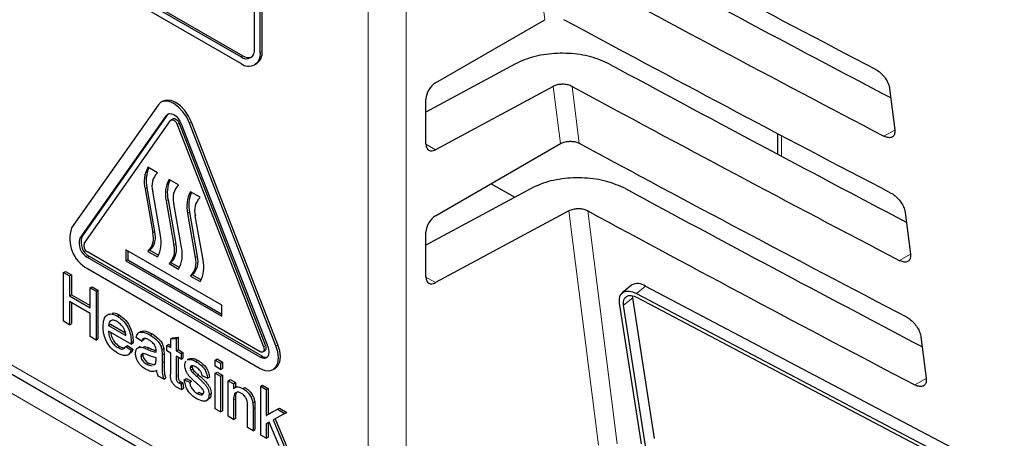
# Paper-space layout 'Blatt4' of a CAD drawing. Header units: millimetres. Extents: x 5 to 418, y 2 to 292.
# Tile 32 of 78: x 91.87 to 106.37, y 167.25 to 173.42. Entities that reach past the tile are written whole.
import ezdxf

# ---------------------------------------------------------------- set-up
doc = ezdxf.new("R2010")
doc.units = ezdxf.units.MM

psp = doc.layouts.new('Blatt4')

# ---------------------------------------------------------------- linework, layer by layer
at = {"color": 7, "linetype": 'Continuous', "lineweight": 18}
for p, q in [((96.998, 165.626), (96.998, 192.953)), ((97.559, 192.95), (97.559, 165.623)), ((99.603, 173.417), (99.496, 174.27)), ((95.41, 172.934), (95.438, 172.951)), ((95.127, 172.869), (95.155, 172.885)), ((99.834, 171.591), (99.728, 172.435)), ((100.005, 172.434), (100.111, 171.595)), ((94.026, 172.008), (94.055, 172.024)), ((94.186, 171.875), (94.214, 171.891)), ((94.369, 171.892), (94.398, 171.908)), ((104.76, 171.791), (104.6, 171.702)), ((103.092, 171.709), (103.092, 171.405)), ((97.852, 171.584), (97.993, 171.502)), ((93.741, 170.942), (93.712, 170.926)), ((94.052, 170.762), (94.023, 170.746)), ((94.368, 170.58), (94.34, 170.563)), ((100.395, 167.148), (99.959, 170.6)), ((100.237, 170.599), (100.67, 167.17)), ((92.754, 170.197), (92.782, 170.213)), ((93.854, 170.292), (93.826, 170.275)), ((94.165, 170.112), (94.137, 170.096)), ((92.864, 169.913), (92.892, 169.929)), ((94.482, 169.929), (94.453, 169.913)), ((104.992, 169.961), (104.828, 169.869)), ((97.852, 169.624), (97.993, 169.543)), ((101.087, 169.492), (100.954, 169.382)), ((100.898, 169.32), (100.764, 169.21)), ((95.458, 168.595), (95.487, 168.611)), ((95.642, 168.611), (95.67, 168.627)), ((91.332, 168.57), (96.716, 165.462)), ((93.744, 168.563), (93.772, 168.58)), ((93.963, 168.475), (93.992, 168.492)), ((95.41, 168.443), (95.438, 168.46)), ((93.963, 168.363), (93.992, 168.379)), ((94.171, 168.159), (94.199, 168.176)), ((91.44, 168.088), (96.993, 164.883)), ((105.223, 168.13), (105.055, 168.036)), ((95.016, 167.809), (95.045, 167.825)), ((95.304, 167.683), (95.332, 167.699))]:
    psp.add_line(p, q, dxfattribs=at)
at = {"color": 7, "linetype": 'Continuous', "lineweight": 25}
for p, q in [((80.985, 180.935), (95.127, 172.771)), ((84.605, 178.943), (95.127, 172.869)), ((84.633, 178.959), (95.155, 172.885)), ((95.41, 172.934), (95.41, 177.507)), ((95.438, 172.951), (95.438, 177.523)), ((95.325, 172.983), (95.325, 175.988)), ((97.993, 172.488), (99.603, 173.417)), ((95.327, 172.751), (95.355, 172.767)), ((99.172, 172.767), (97.852, 172.057)), ((99.728, 172.435), (97.993, 171.502)), ((104.683, 172.405), (104.76, 171.795)), ((97.852, 171.587), (97.852, 172.246)), ((93.904, 172.16), (92.631, 170.349)), ((93.975, 172.216), (93.947, 172.2)), ((92.754, 170.197), (94.026, 172.008)), ((92.782, 170.213), (94.055, 172.024)), ((94.055, 172.024), (94.062, 172.033)), ((94.125, 171.956), (94.097, 171.94)), ((92.815, 170.121), (94.088, 171.932)), ((94.186, 171.875), (95.458, 168.595)), ((94.214, 171.891), (95.487, 168.611)), ((94.247, 171.881), (95.52, 168.6)), ((95.642, 168.611), (94.369, 171.892)), ((95.67, 168.627), (94.398, 171.908)), ((103.033, 171.739), (103.033, 171.437)), ((97.993, 170.528), (99.834, 171.591)), ((93.896, 171.162), (93.755, 171.244)), ((94.207, 170.983), (94.066, 171.064)), ((93.712, 170.926), (93.826, 170.275)), ((93.741, 170.942), (93.854, 170.292)), ((99.404, 170.932), (97.852, 170.097)), ((98.813, 171.001), (99.16, 170.801)), ((93.939, 170.239), (93.826, 170.89)), ((94.524, 170.8), (94.383, 170.882)), ((94.023, 170.746), (94.137, 170.096)), ((94.052, 170.762), (94.165, 170.112)), ((94.25, 170.06), (94.137, 170.71)), ((94.34, 170.563), (94.453, 169.913)), ((94.368, 170.58), (94.482, 169.929)), ((94.567, 169.877), (94.453, 170.527)), ((99.959, 170.6), (97.993, 169.543)), ((104.914, 170.574), (104.992, 169.964)), ((97.852, 169.627), (97.852, 170.286)), ((95.41, 168.525), (92.864, 169.995)), ((95.41, 168.443), (92.864, 169.913)), ((95.438, 168.46), (92.892, 169.929)), ((94.844, 169.211), (93.43, 170.027)), ((93.43, 170.027), (93.43, 169.864)), ((93.458, 170.011), (93.458, 169.88)), ((93.783, 170.019), (93.755, 170.003)), ((93.755, 170.003), (93.896, 169.921)), ((93.783, 170.019), (93.911, 169.946)), ((93.458, 169.88), (93.43, 169.864)), ((93.43, 169.864), (94.844, 169.048)), ((93.458, 169.88), (94.844, 169.08)), ((94.094, 169.839), (94.066, 169.823)), ((94.066, 169.823), (94.207, 169.742)), ((94.094, 169.839), (94.222, 169.766)), ((92.511, 169.692), (92.54, 169.708)), ((92.511, 168.973), (92.511, 169.692)), ((92.511, 169.692), (92.599, 169.641)), ((92.54, 169.708), (92.627, 169.657)), ((92.599, 169.641), (92.627, 169.657)), ((92.599, 169.641), (92.599, 169.346)), ((92.627, 169.657), (92.627, 169.363)), ((92.864, 169.75), (95.41, 168.28)), ((94.411, 169.657), (94.383, 169.64)), ((94.383, 169.64), (94.524, 169.559)), ((94.411, 169.657), (94.538, 169.583)), ((92.902, 169.466), (92.931, 169.482)), ((92.902, 169.466), (92.99, 169.415)), ((92.902, 169.171), (92.902, 169.466)), ((92.931, 169.482), (93.018, 169.432)), ((100.879, 169.505), (100.745, 169.395)), ((101.087, 169.492), (106.374, 166.708)), ((92.599, 169.346), (92.627, 169.363)), ((92.599, 169.346), (92.902, 169.171)), ((92.627, 169.363), (92.902, 169.204)), ((92.99, 169.415), (93.018, 169.432)), ((92.99, 169.415), (92.99, 168.697)), ((93.018, 169.432), (93.018, 168.713)), ((100.898, 169.32), (100.895, 169.348)), ((100.954, 169.382), (106.24, 166.598)), ((100.963, 169.323), (106.25, 166.539)), ((92.902, 169.088), (92.599, 169.263)), ((92.599, 169.263), (92.599, 168.923)), ((92.627, 169.247), (92.627, 168.939)), ((94.844, 169.048), (94.844, 169.211)), ((101.026, 167.169), (100.706, 169.24)), ((101.085, 167.138), (100.764, 169.21)), ((101.218, 167.248), (100.898, 169.32)), ((92.902, 168.748), (92.902, 169.088)), ((93.304, 169.05), (93.332, 169.066)), ((92.599, 168.923), (92.511, 168.973)), ((92.599, 168.923), (92.627, 168.939)), ((93.174, 168.913), (93.202, 168.93)), ((93.174, 168.913), (93.429, 168.766)), ((93.202, 168.93), (93.422, 168.802)), ((92.99, 168.697), (92.902, 168.748)), ((93.508, 168.637), (93.174, 168.83)), ((93.65, 168.823), (93.618, 168.805)), ((93.787, 168.771), (93.815, 168.788)), ((105.146, 168.744), (105.223, 168.134)), ((92.99, 168.697), (93.018, 168.713)), ((93.309, 168.586), (93.338, 168.603)), ((93.428, 168.601), (93.456, 168.617)), ((93.428, 168.601), (93.506, 168.546)), ((93.456, 168.617), (93.534, 168.563)), ((93.508, 168.637), (93.537, 168.654)), ((93.509, 168.661), (93.537, 168.677)), ((93.66, 168.678), (93.58, 168.734)), ((93.638, 168.6), (93.606, 168.582)), ((93.66, 168.678), (93.689, 168.695)), ((93.678, 168.588), (93.706, 168.604)), ((93.7, 168.721), (93.689, 168.695)), ((94.035, 168.619), (94.063, 168.635)), ((94.035, 168.536), (94.035, 168.619)), ((94.035, 168.619), (94.091, 168.586)), ((94.063, 168.635), (94.091, 168.619)), ((94.091, 168.714), (94.119, 168.731)), ((94.091, 168.714), (94.171, 168.721)), ((94.091, 168.586), (94.091, 168.714)), ((94.119, 168.731), (94.199, 168.737)), ((94.171, 168.721), (94.199, 168.737)), ((94.171, 168.721), (94.171, 168.54)), ((94.199, 168.737), (94.199, 168.557)), ((93.457, 168.478), (93.488, 168.496)), ((93.506, 168.546), (93.534, 168.563)), ((93.652, 168.459), (93.681, 168.475)), ((93.96, 168.556), (93.988, 168.573)), ((93.963, 168.475), (93.963, 168.363)), ((93.992, 168.492), (93.992, 168.379)), ((94.091, 168.503), (94.035, 168.536)), ((94.091, 168.209), (94.091, 168.503)), ((94.171, 168.54), (94.199, 168.557)), ((94.171, 168.54), (94.243, 168.499)), ((94.243, 168.416), (94.171, 168.457)), ((94.171, 168.457), (94.171, 168.159)), ((94.199, 168.557), (94.271, 168.515)), ((94.243, 168.499), (94.271, 168.515)), ((94.243, 168.499), (94.243, 168.416)), ((94.271, 168.515), (94.271, 168.432)), ((95.45, 168.521), (95.478, 168.537)), ((91.415, 168.387), (96.798, 165.279)), ((93.74, 168.338), (93.768, 168.354)), ((93.74, 168.338), (93.818, 168.316)), ((93.768, 168.354), (93.846, 168.333)), ((93.843, 168.33), (93.863, 168.342)), ((93.875, 168.408), (93.876, 168.434)), ((94.199, 168.441), (94.199, 168.176)), ((94.243, 168.416), (94.271, 168.432)), ((94.363, 168.421), (94.331, 168.403)), ((94.337, 168.402), (94.348, 168.41)), ((94.348, 168.41), (94.377, 168.426)), ((94.365, 168.418), (94.377, 168.426)), ((94.46, 168.383), (94.488, 168.399)), ((94.745, 168.402), (94.773, 168.419)), ((94.745, 168.402), (94.825, 168.356)), ((94.745, 168.31), (94.745, 168.402)), ((94.825, 168.264), (94.745, 168.31)), ((94.773, 168.419), (94.853, 168.372)), ((94.825, 168.356), (94.853, 168.372)), ((94.825, 168.356), (94.825, 168.264)), ((94.853, 168.372), (94.853, 168.28)), ((93.987, 168.121), (93.908, 168.167)), ((94.378, 168.287), (94.407, 168.303)), ((94.387, 168.255), (94.415, 168.271)), ((94.413, 168.218), (94.441, 168.235)), ((94.473, 168.163), (94.501, 168.18)), ((94.634, 168.135), (94.554, 168.172)), ((94.745, 168.209), (94.773, 168.225)), ((94.745, 167.684), (94.745, 168.209)), ((94.745, 168.209), (94.825, 168.163)), ((94.773, 168.225), (94.853, 168.179)), ((94.825, 168.264), (94.853, 168.28)), ((94.825, 168.163), (94.853, 168.179)), ((94.825, 168.163), (94.825, 167.638)), ((94.853, 168.179), (94.853, 167.654)), ((95.599, 168.261), (95.628, 168.278)), ((93.987, 168.121), (94.016, 168.137)), ((94.211, 168.066), (94.24, 168.082)), ((94.243, 168.05), (94.271, 168.066)), ((94.243, 168.05), (94.251, 167.968)), ((94.271, 168.066), (94.279, 167.984)), ((94.29, 168.112), (94.319, 168.128)), ((94.29, 168.112), (94.37, 168.075)), ((94.319, 168.128), (94.399, 168.091)), ((94.37, 168.075), (94.399, 168.091)), ((94.634, 168.135), (94.662, 168.151)), ((94.937, 168.098), (94.965, 168.115)), ((94.937, 167.573), (94.937, 168.098)), ((94.937, 168.098), (95.016, 168.052)), ((94.965, 168.115), (95.045, 168.069)), ((95.016, 168.052), (95.045, 168.069)), ((95.016, 168.052), (95.016, 167.979)), ((95.045, 168.069), (95.045, 168.001)), ((95.417, 168.015), (95.445, 168.031)), ((95.445, 168.031), (95.525, 167.985)), ((94.251, 167.968), (94.279, 167.984)), ((94.48, 167.91), (94.508, 167.927)), ((94.657, 167.892), (94.686, 167.908)), ((95.066, 168.013), (95.035, 167.995)), ((95.155, 167.981), (95.183, 167.998)), ((95.417, 167.296), (95.417, 168.015)), ((95.417, 168.015), (95.496, 167.969)), ((95.496, 167.969), (95.525, 167.985)), ((95.496, 167.969), (95.496, 167.587)), ((95.525, 167.985), (95.525, 167.604)), ((94.614, 167.803), (94.646, 167.821)), ((95.016, 167.809), (95.016, 167.527)), ((95.045, 167.825), (95.045, 167.543)), ((95.3, 167.771), (95.328, 167.787)), ((94.825, 167.638), (94.745, 167.684)), ((94.825, 167.638), (94.853, 167.654)), ((95.224, 167.407), (95.224, 167.721)), ((95.304, 167.683), (95.304, 167.361)), ((95.332, 167.699), (95.332, 167.378)), ((95.496, 167.587), (95.663, 167.679)), ((95.496, 167.587), (95.525, 167.604)), ((95.525, 167.604), (95.692, 167.695)), ((95.774, 167.615), (95.6, 167.519)), ((95.663, 167.679), (95.692, 167.695)), ((95.663, 167.679), (95.774, 167.615)), ((95.692, 167.695), (95.803, 167.631)), ((95.774, 167.615), (95.803, 167.631)), ((95.016, 167.527), (94.937, 167.573)), ((95.016, 167.527), (95.045, 167.543)), ((95.542, 167.488), (95.496, 167.463)), ((95.496, 167.463), (95.496, 167.25)), ((95.525, 167.478), (95.525, 167.266)), ((95.689, 167.139), (95.542, 167.488)), ((95.6, 167.519), (95.782, 167.085)), ((95.628, 167.535), (95.811, 167.101)), ((95.304, 167.361), (95.224, 167.407)), ((95.304, 167.361), (95.332, 167.378)), ((95.496, 167.25), (95.417, 167.296)), ((95.496, 167.25), (95.525, 167.266))]:
    psp.add_line(p, q, dxfattribs=at)
at = {"color": 7, "linetype": 'Continuous', "lineweight": 25, "flags": 128}
for points in [[(94.398, 171.908), (94.355, 171.997), (94.299, 172.078), (94.235, 172.147), (94.165, 172.197), (94.095, 172.227), (94.031, 172.233), (93.975, 172.216)], [(94.369, 171.892), (94.327, 171.981), (94.271, 172.062), (94.206, 172.13), (94.137, 172.181), (94.067, 172.211), (94.002, 172.217), (93.947, 172.2), (93.904, 172.16)], [(94.026, 172.008), (94.047, 172.027), (94.073, 172.035), (94.104, 172.032), (94.137, 172.018), (94.17, 171.994), (94.2, 171.961), (94.227, 171.923), (94.247, 171.881)], [(94.088, 171.932), (94.097, 171.94), (94.108, 171.944), (94.122, 171.942), (94.137, 171.936), (94.151, 171.925), (94.165, 171.911), (94.177, 171.894), (94.186, 171.875)], [(94.125, 171.956), (94.137, 171.96), (94.15, 171.959), (94.165, 171.952), (94.18, 171.942), (94.193, 171.927), (94.205, 171.91), (94.214, 171.891)], [(100.706, 169.24), (100.702, 169.295), (100.711, 169.342), (100.73, 169.379), (100.759, 169.404), (100.798, 169.418), (100.845, 169.418), (100.897, 169.406), (100.954, 169.382)], [(100.764, 169.21), (100.762, 169.253), (100.768, 169.291), (100.784, 169.32), (100.807, 169.341), (100.838, 169.351), (100.876, 169.352), (100.918, 169.342), (100.963, 169.323)], [(95.41, 168.28), (95.479, 168.25), (95.544, 168.244), (95.6, 168.261), (95.642, 168.301), (95.669, 168.36), (95.678, 168.435), (95.669, 168.521), (95.642, 168.611)], [(95.52, 168.6), (95.532, 168.557), (95.537, 168.517), (95.532, 168.481), (95.52, 168.453), (95.5, 168.434), (95.473, 168.426), (95.442, 168.429), (95.41, 168.443)], [(95.487, 168.611), (95.492, 168.592), (95.494, 168.574), (95.492, 168.558), (95.487, 168.546), (95.478, 168.537), (95.478, 168.537)], [(95.628, 168.278), (95.628, 168.278), (95.67, 168.317), (95.697, 168.376), (95.706, 168.452), (95.697, 168.537), (95.67, 168.627)], [(95.458, 168.595), (95.464, 168.576), (95.466, 168.558), (95.464, 168.542), (95.458, 168.529), (95.45, 168.521), (95.438, 168.517), (95.424, 168.519), (95.41, 168.525)]]:
    psp.add_lwpolyline(points, dxfattribs=at)
at = {"color": 7, "linetype": 'Continuous', "lineweight": 25}
for centre, radius, start, end in [((95.204, 172.964), 0.122, 230.7969, 9.2139), ((95.238, 172.931), 0.201, 305.6468, 5.6655), ((95.237, 172.906), 0.175, 230.7965, 9.214), ((95.239, 173.006), 0.148, 235.1453, 285.9912), ((94.146, 171.03), 0.446, 151.295, 193.4708), ((94.194, 171.047), 0.465, 156.0079, 192.9939), ((94.085, 170.968), 0.271, 134.1225, 196.8042), ((94.457, 170.85), 0.446, 151.295, 193.4708), ((94.505, 170.867), 0.465, 156.0079, 192.9939), ((94.396, 170.788), 0.271, 134.1226, 196.8042), ((94.774, 170.667), 0.446, 151.2948, 193.471), ((94.822, 170.684), 0.465, 156.0079, 192.9939), ((94.713, 170.605), 0.271, 134.1227, 196.804), ((93.105, 170.188), 0.501, 161.2215, 241.1899), ((92.978, 170.121), 0.237, 161.2216, 241.1898), ((93.006, 170.137), 0.237, 161.2216, 241.1898), ((93.566, 170.197), 0.271, 314.1224, 16.8043), ((93.595, 170.213), 0.271, 314.1224, 16.8043), ((93.505, 170.135), 0.446, 331.295, 13.4708), ((92.915, 170.087), 0.105, 161.2216, 241.1898), ((93.877, 170.018), 0.271, 314.1226, 16.8041), ((93.906, 170.034), 0.271, 314.1226, 16.8041), ((93.816, 169.956), 0.446, 331.2948, 13.471), ((94.194, 169.835), 0.271, 314.1225, 16.8043), ((94.222, 169.851), 0.271, 314.1225, 16.8043), ((94.133, 169.773), 0.446, 331.2948, 13.471), ((100.973, 169.337), 0.192, 53.5582, 119.3318), ((95.493, 168.54), 0.0975, 235.5344, 281.5621)]:
    psp.add_arc(centre, radius, start, end, dxfattribs=at)
for centre, major_axis, ratio, start_param, end_param in [((371.953, 348.936), (398.543, 6.133), 0.587275, 3.951189, 3.967652), ((370.641, 335.804), (395.71, -5.878), 0.567125, 3.96883, 3.983847), ((370.639, 335.804), (396.517, -5.89), 0.567125, 3.968828, 3.985368), ((371.952, 346.976), (398.221, 6.128), 0.587275, 3.95123, 3.967692), ((370.641, 333.845), (395.389, -5.874), 0.567125, 3.968872, 3.983901), ((97.996, 172.326), (0.103, 0.172), 0.587369, 0.811807, 2.36515), ((370.64, 333.844), (396.196, -5.886), 0.567125, 3.96887, 3.985408), ((97.996, 171.667), (0.103, 0.172), 0.587369, 2.36515, 3.918493), ((371.951, 345.016), (397.9, 6.123), 0.587275, 3.951271, 3.967733), ((370.642, 331.886), (395.068, -5.869), 0.567125, 3.968913, 3.983955), ((97.996, 170.366), (0.103, 0.172), 0.587369, 0.811807, 2.36515), ((370.64, 331.885), (395.875, -5.881), 0.567125, 3.968911, 3.985449), ((97.996, 169.707), (0.103, 0.172), 0.587369, 2.36515, 3.918493)]:
    psp.add_ellipse(centre, major_axis=major_axis, ratio=ratio, start_param=start_param, end_param=end_param, dxfattribs=at)
for points, knots in [([(100.558, 172.763), (100.469, 172.803), (100.291, 172.882), (99.956, 172.93), (99.618, 172.916), (99.349, 172.852), (99.218, 172.789), (99.172, 172.767)], [0, 0, 0, 0, 0.218819, 0.437595, 0.657606, 0.880034, 1, 1, 1, 1]), ([(104.477, 172.687), (104.487, 172.682), (104.517, 172.665), (104.567, 172.622), (104.621, 172.558), (104.662, 172.486), (104.679, 172.435), (104.682, 172.409), (104.683, 172.405)], [0, 0, 0, 0, 0.099632, 0.311944, 0.525609, 0.741388, 0.958692, 1, 1, 1, 1]), ([(100.005, 172.434), (99.987, 172.442), (99.951, 172.458), (99.884, 172.467), (99.817, 172.465), (99.763, 172.452), (99.737, 172.439), (99.728, 172.435)], [0, 0, 0, 0, 0.218821, 0.437593, 0.657607, 0.880038, 1, 1, 1, 1]), ([(104.76, 171.795), (104.761, 171.785), (104.763, 171.754), (104.752, 171.713), (104.72, 171.682), (104.671, 171.675), (104.627, 171.688), (104.603, 171.7), (104.6, 171.702)], [0, 0, 0, 0, 0.10371, 0.320484, 0.535855, 0.749106, 0.960896, 1, 1, 1, 1]), ([(99.834, 171.591), (99.852, 171.599), (99.888, 171.616), (99.956, 171.627), (100.024, 171.625), (100.077, 171.612), (100.102, 171.599), (100.111, 171.595)], [0, 0, 0, 0, 0.223664, 0.447343, 0.670338, 0.891914, 1, 1, 1, 1]), ([(100.79, 170.928), (100.701, 170.968), (100.523, 171.047), (100.188, 171.095), (99.85, 171.081), (99.581, 171.017), (99.45, 170.954), (99.404, 170.932)], [0, 0, 0, 0, 0.218825, 0.437606, 0.657625, 0.880058, 1, 1, 1, 1]), ([(104.704, 170.863), (104.714, 170.857), (104.745, 170.84), (104.797, 170.796), (104.852, 170.73), (104.893, 170.657), (104.91, 170.604), (104.914, 170.578), (104.914, 170.574)], [0, 0, 0, 0, 0.102208, 0.314542, 0.528235, 0.744044, 0.961358, 1, 1, 1, 1]), ([(100.237, 170.599), (100.219, 170.607), (100.183, 170.623), (100.116, 170.632), (100.049, 170.63), (99.995, 170.617), (99.969, 170.604), (99.959, 170.6)], [0, 0, 0, 0, 0.218824, 0.437607, 0.657622, 0.880055, 1, 1, 1, 1]), ([(104.992, 169.964), (104.992, 169.954), (104.995, 169.922), (104.983, 169.88), (104.95, 169.849), (104.899, 169.842), (104.856, 169.855), (104.831, 169.867), (104.828, 169.869)], [0, 0, 0, 0, 0.106236, 0.322994, 0.538338, 0.751566, 0.963347, 1, 1, 1, 1]), ([(93.094, 168.895), (93.096, 168.933), (93.1, 169.008), (93.15, 169.075), (93.225, 169.088), (93.278, 169.063), (93.304, 169.05)], [0, 0, 0, 0, 0.280747, 0.559774, 0.779666, 1, 1, 1, 1]), ([(93.227, 169.092), (93.236, 169.094), (93.267, 169.102), (93.305, 169.081), (93.332, 169.066)], [0, 0, 0, 0, 0.295459, 1, 1, 1, 1]), ([(93.304, 169.05), (93.337, 169.026), (93.403, 168.98), (93.473, 168.862), (93.505, 168.752), (93.507, 168.691), (93.509, 168.661)], [0, 0, 0, 0, 0.279366, 0.558399, 0.778886, 1, 1, 1, 1]), ([(93.332, 169.066), (93.365, 169.043), (93.431, 168.996), (93.501, 168.878), (93.533, 168.769), (93.536, 168.708), (93.537, 168.677)], [0, 0, 0, 0, 0.279366, 0.558399, 0.778886, 1, 1, 1, 1]), ([(104.931, 169.039), (104.941, 169.033), (104.973, 169.015), (105.027, 168.969), (105.083, 168.902), (105.125, 168.827), (105.142, 168.774), (105.145, 168.748), (105.146, 168.744)], [0, 0, 0, 0, 0.10467, 0.317023, 0.530744, 0.746575, 0.963907, 1, 1, 1, 1]), ([(93.308, 168.504), (93.275, 168.527), (93.207, 168.573), (93.132, 168.689), (93.098, 168.802), (93.095, 168.864), (93.094, 168.895)], [0, 0, 0, 0, 0.279952, 0.55866, 0.778994, 1, 1, 1, 1]), ([(93.304, 168.967), (93.286, 168.976), (93.25, 168.993), (93.207, 168.986), (93.18, 168.958), (93.176, 168.928), (93.174, 168.913)], [0, 0, 0, 0, 0.280189, 0.559728, 0.779642, 1, 1, 1, 1]), ([(93.4, 168.868), (93.384, 168.891), (93.355, 168.934), (93.319, 168.957), (93.304, 168.967)], [0, 0, 0, 0, 0.558513, 1, 1, 1, 1]), ([(93.174, 168.83), (93.176, 168.805), (93.181, 168.755), (93.214, 168.679), (93.261, 168.619), (93.293, 168.597), (93.309, 168.586)], [0, 0, 0, 0, 0.280633, 0.5596871, 0.7796596, 1, 1, 1, 1]), ([(93.208, 168.811), (93.209, 168.797), (93.214, 168.759), (93.243, 168.695), (93.289, 168.635), (93.321, 168.613), (93.338, 168.603)], [0, 0, 0, 0, 0.171819, 0.493084, 0.74633, 1, 1, 1, 1]), ([(93.429, 168.766), (93.427, 168.785), (93.423, 168.818), (93.407, 168.853), (93.4, 168.868)], [0, 0, 0, 0, 0.560676, 1, 1, 1, 1]), ([(93.58, 168.734), (93.588, 168.758), (93.602, 168.807), (93.681, 168.825), (93.746, 168.792), (93.787, 168.771)], [0, 0, 0, 0, 0.280429, 0.559304, 1, 1, 1, 1]), ([(93.653, 168.818), (93.667, 168.824), (93.712, 168.844), (93.773, 168.81), (93.815, 168.788)], [0, 0, 0, 0, 0.3238387, 1, 1, 1, 1]), ([(93.787, 168.771), (93.828, 168.745), (93.886, 168.708), (93.946, 168.618), (93.955, 168.577), (93.96, 168.556)], [0, 0, 0, 0, 0.559254, 0.779195, 1, 1, 1, 1]), ([(93.815, 168.788), (93.856, 168.761), (93.914, 168.724), (93.974, 168.635), (93.983, 168.593), (93.988, 168.573)], [0, 0, 0, 0, 0.559254, 0.779195, 1, 1, 1, 1]), ([(93.309, 168.586), (93.323, 168.579), (93.351, 168.565), (93.398, 168.561), (93.417, 168.586), (93.428, 168.601)], [0, 0, 0, 0, 0.281281, 0.561904, 1, 1, 1, 1]), ([(93.338, 168.603), (93.352, 168.595), (93.376, 168.582), (93.398, 168.582), (93.407, 168.583)], [0, 0, 0, 0, 0.568401, 1, 1, 1, 1]), ([(93.509, 168.661), (93.509, 168.656), (93.509, 168.648), (93.508, 168.641), (93.508, 168.637)], [0, 0, 0, 0, 0.560007, 1, 1, 1, 1]), ([(93.537, 168.677), (93.537, 168.673), (93.537, 168.665), (93.537, 168.657), (93.537, 168.654)], [0, 0, 0, 0, 0.560007, 1, 1, 1, 1]), ([(93.772, 168.697), (93.759, 168.704), (93.731, 168.719), (93.694, 168.727), (93.671, 168.708), (93.664, 168.688), (93.66, 168.678)], [0, 0, 0, 0, 0.280853, 0.559752, 0.779499, 1, 1, 1, 1]), ([(93.706, 168.604), (93.719, 168.6), (93.74, 168.593), (93.762, 168.584), (93.772, 168.58)], [0, 0, 0, 0, 0.5599141, 1, 1, 1, 1]), ([(93.855, 168.621), (93.841, 168.639), (93.815, 168.671), (93.785, 168.689), (93.772, 168.697)], [0, 0, 0, 0, 0.5578663, 1, 1, 1, 1]), ([(93.876, 168.539), (93.875, 168.554), (93.875, 168.58), (93.861, 168.609), (93.855, 168.621)], [0, 0, 0, 0, 0.561899, 1, 1, 1, 1]), ([(93.506, 168.546), (93.497, 168.525), (93.479, 168.483), (93.41, 168.457), (93.347, 168.486), (93.308, 168.504)], [0, 0, 0, 0, 0.280613, 0.560832, 1, 1, 1, 1]), ([(93.534, 168.563), (93.527, 168.539), (93.517, 168.51), (93.492, 168.502), (93.486, 168.5)], [0, 0, 0, 0, 0.776004, 1, 1, 1, 1]), ([(93.572, 168.5), (93.574, 168.518), (93.578, 168.555), (93.613, 168.595), (93.653, 168.591), (93.678, 168.588)], [0, 0, 0, 0, 0.280458, 0.560983, 1, 1, 1, 1]), ([(93.721, 168.266), (93.7, 168.279), (93.659, 168.306), (93.607, 168.37), (93.577, 168.441), (93.574, 168.48), (93.572, 168.5)], [0, 0, 0, 0, 0.280815, 0.55969, 0.779695, 1, 1, 1, 1]), ([(93.756, 168.475), (93.733, 168.485), (93.704, 168.498), (93.674, 168.497), (93.662, 168.49), (93.654, 168.478), (93.653, 168.465), (93.652, 168.459)], [0, 0, 0, 0, 0.500278, 0.625325, 0.750269, 0.875144, 1, 1, 1, 1]), ([(93.652, 168.459), (93.653, 168.45), (93.655, 168.432), (93.669, 168.402), (93.696, 168.366), (93.722, 168.349), (93.74, 168.338)], [0, 0, 0, 0, 0.186563, 0.373467, 0.560611, 1, 1, 1, 1]), ([(93.678, 168.588), (93.69, 168.584), (93.712, 168.577), (93.734, 168.567), (93.744, 168.563)], [0, 0, 0, 0, 0.5599141, 1, 1, 1, 1]), ([(93.686, 168.497), (93.685, 168.496), (93.681, 168.49), (93.681, 168.482), (93.681, 168.475)], [0, 0, 0, 0, 0.2394372, 1, 1, 1, 1]), ([(93.681, 168.475), (93.681, 168.466), (93.683, 168.448), (93.697, 168.419), (93.725, 168.382), (93.75, 168.366), (93.768, 168.354)], [0, 0, 0, 0, 0.186563, 0.373467, 0.560611, 1, 1, 1, 1]), ([(93.744, 168.563), (93.769, 168.552), (93.813, 168.533), (93.856, 168.522), (93.875, 168.518)], [0, 0, 0, 0, 0.5601865, 1, 1, 1, 1]), ([(93.876, 168.434), (93.854, 168.44), (93.814, 168.45), (93.773, 168.467), (93.756, 168.475)], [0, 0, 0, 0, 0.559759, 1, 1, 1, 1]), ([(93.772, 168.58), (93.797, 168.569), (93.833, 168.553), (93.867, 168.544), (93.877, 168.541)], [0, 0, 0, 0, 0.701961, 1, 1, 1, 1]), ([(93.875, 168.518), (93.875, 168.521), (93.875, 168.529), (93.876, 168.536), (93.876, 168.539)], [0, 0, 0, 0, 0.560014, 1, 1, 1, 1]), ([(93.96, 168.556), (93.961, 168.541), (93.963, 168.513), (93.963, 168.487), (93.963, 168.475)], [0, 0, 0, 0, 0.559818, 1, 1, 1, 1]), ([(93.988, 168.573), (93.989, 168.557), (93.992, 168.53), (93.992, 168.503), (93.992, 168.492)], [0, 0, 0, 0, 0.559818, 1, 1, 1, 1]), ([(93.863, 168.342), (93.868, 168.353), (93.875, 168.372), (93.875, 168.397), (93.875, 168.408)], [0, 0, 0, 0, 0.5589949, 1, 1, 1, 1]), ([(93.963, 168.363), (93.963, 168.337), (93.964, 168.293), (93.965, 168.232), (93.97, 168.178), (93.982, 168.14), (93.987, 168.121)], [0, 0, 0, 0, 0.340207, 0.560339, 0.780176, 1, 1, 1, 1]), ([(93.992, 168.379), (93.992, 168.353), (93.992, 168.31), (93.994, 168.249), (93.999, 168.195), (94.01, 168.157), (94.016, 168.137)], [0, 0, 0, 0, 0.340207, 0.560339, 0.780176, 1, 1, 1, 1]), ([(94.298, 168.324), (94.3, 168.349), (94.301, 168.377), (94.317, 168.387), (94.317, 168.388)], [0, 0, 0, 0, 0.941619, 1, 1, 1, 1]), ([(94.475, 168.057), (94.435, 168.092), (94.384, 168.136), (94.333, 168.206), (94.306, 168.259), (94.301, 168.298), (94.298, 168.324)], [0, 0, 0, 0, 0.5013208, 0.6265925, 0.7518166, 1, 1, 1, 1]), ([(94.348, 168.41), (94.368, 168.411), (94.403, 168.412), (94.442, 168.392), (94.46, 168.383)], [0, 0, 0, 0, 0.558939, 1, 1, 1, 1]), ([(94.377, 168.426), (94.396, 168.427), (94.431, 168.429), (94.471, 168.408), (94.488, 168.399)], [0, 0, 0, 0, 0.558939, 1, 1, 1, 1]), ([(94.466, 168.296), (94.446, 168.307), (94.417, 168.323), (94.39, 168.315), (94.38, 168.303), (94.379, 168.292), (94.378, 168.287)], [0, 0, 0, 0, 0.499769, 0.749094, 0.874593, 1, 1, 1, 1]), ([(94.409, 168.318), (94.409, 168.318), (94.407, 168.315), (94.407, 168.309), (94.407, 168.303)], [0, 0, 0, 0, 0.020678, 1, 1, 1, 1]), ([(94.46, 168.383), (94.482, 168.368), (94.527, 168.339), (94.586, 168.277), (94.623, 168.201), (94.63, 168.157), (94.634, 168.135)], [0, 0, 0, 0, 0.280737, 0.560427, 0.779449, 1, 1, 1, 1]), ([(94.488, 168.399), (94.51, 168.385), (94.555, 168.356), (94.615, 168.293), (94.651, 168.217), (94.658, 168.173), (94.662, 168.151)], [0, 0, 0, 0, 0.280737, 0.560427, 0.779449, 1, 1, 1, 1]), ([(93.884, 168.246), (93.856, 168.238), (93.808, 168.224), (93.748, 168.253), (93.721, 168.266)], [0, 0, 0, 0, 0.559971, 1, 1, 1, 1]), ([(93.908, 168.167), (93.901, 168.182), (93.89, 168.208), (93.886, 168.234), (93.884, 168.246)], [0, 0, 0, 0, 0.559704, 1, 1, 1, 1]), ([(94.194, 167.992), (94.182, 168), (94.157, 168.016), (94.121, 168.053), (94.086, 168.126), (94.089, 168.175), (94.091, 168.209)], [0, 0, 0, 0, 0.187433, 0.373821, 0.559462, 1, 1, 1, 1]), ([(94.199, 168.176), (94.198, 168.159), (94.197, 168.138), (94.209, 168.11), (94.221, 168.093), (94.232, 168.086), (94.24, 168.082)], [0, 0, 0, 0, 0.499595, 0.625239, 0.750353, 1, 1, 1, 1]), ([(94.378, 168.287), (94.379, 168.281), (94.38, 168.271), (94.384, 168.259), (94.387, 168.255)], [0, 0, 0, 0, 0.559237, 1, 1, 1, 1]), ([(94.387, 168.255), (94.391, 168.247), (94.399, 168.234), (94.408, 168.223), (94.413, 168.218)], [0, 0, 0, 0, 0.559086, 1, 1, 1, 1]), ([(94.407, 168.303), (94.407, 168.297), (94.408, 168.287), (94.413, 168.276), (94.415, 168.271)], [0, 0, 0, 0, 0.559237, 1, 1, 1, 1]), ([(94.413, 168.218), (94.424, 168.208), (94.444, 168.189), (94.464, 168.171), (94.473, 168.163)], [0, 0, 0, 0, 0.559966, 1, 1, 1, 1]), ([(94.415, 168.271), (94.419, 168.263), (94.427, 168.25), (94.437, 168.239), (94.441, 168.235)], [0, 0, 0, 0, 0.559086, 1, 1, 1, 1]), ([(94.441, 168.235), (94.452, 168.224), (94.472, 168.206), (94.493, 168.188), (94.501, 168.18)], [0, 0, 0, 0, 0.559966, 1, 1, 1, 1]), ([(94.554, 168.172), (94.551, 168.186), (94.545, 168.215), (94.513, 168.265), (94.483, 168.285), (94.466, 168.296)], [0, 0, 0, 0, 0.280306, 0.560238, 1, 1, 1, 1]), ([(94.473, 168.163), (94.515, 168.127), (94.566, 168.082), (94.621, 168.012), (94.642, 167.972), (94.656, 167.93), (94.657, 167.905), (94.657, 167.892)], [0, 0, 0, 0, 0.500446, 0.625395, 0.750273, 0.875068, 1, 1, 1, 1]), ([(94.501, 168.18), (94.543, 168.144), (94.595, 168.098), (94.649, 168.028), (94.671, 167.988), (94.684, 167.946), (94.685, 167.921), (94.686, 167.908)], [0, 0, 0, 0, 0.500446, 0.625395, 0.750273, 0.875068, 1, 1, 1, 1]), ([(94.171, 168.159), (94.17, 168.143), (94.169, 168.122), (94.181, 168.094), (94.193, 168.077), (94.204, 168.07), (94.211, 168.066)], [0, 0, 0, 0, 0.499595, 0.625239, 0.750353, 1, 1, 1, 1]), ([(94.211, 168.066), (94.217, 168.062), (94.228, 168.057), (94.238, 168.052), (94.243, 168.05)], [0, 0, 0, 0, 0.559958, 1, 1, 1, 1]), ([(94.24, 168.082), (94.245, 168.079), (94.256, 168.073), (94.266, 168.068), (94.271, 168.066)], [0, 0, 0, 0, 0.559958, 1, 1, 1, 1]), ([(94.479, 167.828), (94.454, 167.844), (94.404, 167.876), (94.339, 167.953), (94.303, 168.038), (94.295, 168.087), (94.29, 168.112)], [0, 0, 0, 0, 0.280739, 0.559297, 0.779311, 1, 1, 1, 1]), ([(94.37, 168.075), (94.373, 168.057), (94.38, 168.02), (94.419, 167.952), (94.457, 167.926), (94.48, 167.91)], [0, 0, 0, 0, 0.281317, 0.561069, 1, 1, 1, 1]), ([(94.55, 167.987), (94.537, 168.001), (94.512, 168.025), (94.487, 168.047), (94.475, 168.057)], [0, 0, 0, 0, 0.559788, 1, 1, 1, 1]), ([(105.223, 168.134), (105.224, 168.123), (105.227, 168.09), (105.214, 168.047), (105.18, 168.015), (105.128, 168.009), (105.084, 168.022), (105.059, 168.035), (105.055, 168.036)], [0, 0, 0, 0, 0.108649, 0.32539, 0.54071, 0.753918, 0.965689, 1, 1, 1, 1]), ([(94.251, 167.968), (94.24, 167.972), (94.222, 167.978), (94.203, 167.988), (94.194, 167.992)], [0, 0, 0, 0, 0.560078, 1, 1, 1, 1]), ([(94.657, 167.892), (94.654, 167.867), (94.646, 167.816), (94.579, 167.783), (94.517, 167.811), (94.479, 167.828)], [0, 0, 0, 0, 0.2799258, 0.5600368, 1, 1, 1, 1]), ([(94.48, 167.91), (94.492, 167.904), (94.517, 167.891), (94.549, 167.886), (94.573, 167.899), (94.576, 167.919), (94.578, 167.929)], [0, 0, 0, 0, 0.2811867, 0.5609516, 0.7810959, 1, 1, 1, 1]), ([(94.508, 167.927), (94.521, 167.92), (94.543, 167.907), (94.563, 167.907), (94.571, 167.906)], [0, 0, 0, 0, 0.560782, 1, 1, 1, 1]), ([(94.578, 167.929), (94.577, 167.934), (94.576, 167.945), (94.567, 167.967), (94.557, 167.979), (94.55, 167.987)], [0, 0, 0, 0, 0.279763, 0.55984, 1, 1, 1, 1]), ([(94.686, 167.908), (94.683, 167.881), (94.679, 167.841), (94.652, 167.83), (94.643, 167.827)], [0, 0, 0, 0, 0.679034, 1, 1, 1, 1]), ([(95.016, 167.979), (95.026, 167.987), (95.044, 168.004), (95.092, 168.011), (95.131, 167.993), (95.155, 167.981)], [0, 0, 0, 0, 0.280553, 0.560815, 1, 1, 1, 1]), ([(95.133, 167.911), (95.119, 167.918), (95.093, 167.931), (95.057, 167.929), (95.018, 167.898), (95.017, 167.846), (95.016, 167.809)], [0, 0, 0, 0, 0.187273, 0.374362, 0.560539, 1, 1, 1, 1]), ([(95.078, 167.935), (95.072, 167.931), (95.044, 167.913), (95.045, 167.864), (95.045, 167.825)], [0, 0, 0, 0, 0.217533, 1, 1, 1, 1]), ([(95.224, 167.721), (95.224, 167.74), (95.223, 167.777), (95.207, 167.837), (95.171, 167.885), (95.145, 167.903), (95.133, 167.911)], [0, 0, 0, 0, 0.281678, 0.559784, 0.779586, 1, 1, 1, 1]), ([(95.155, 167.981), (95.173, 167.969), (95.211, 167.944), (95.258, 167.889), (95.288, 167.827), (95.296, 167.79), (95.3, 167.771)], [0, 0, 0, 0, 0.280215, 0.559973, 0.779637, 1, 1, 1, 1]), ([(95.183, 167.998), (95.202, 167.985), (95.239, 167.96), (95.287, 167.905), (95.317, 167.843), (95.324, 167.806), (95.328, 167.787)], [0, 0, 0, 0, 0.280215, 0.559973, 0.779637, 1, 1, 1, 1]), ([(95.3, 167.771), (95.301, 167.754), (95.304, 167.724), (95.304, 167.695), (95.304, 167.683)], [0, 0, 0, 0, 0.559794, 1, 1, 1, 1]), ([(95.328, 167.787), (95.329, 167.77), (95.332, 167.74), (95.332, 167.712), (95.332, 167.699)], [0, 0, 0, 0, 0.559794, 1, 1, 1, 1])]:
    psp.add_open_spline(points, degree=3, knots=knots, dxfattribs=at)
at = {"color": 7, "linetype": 'Continuous', "lineweight": 18}
for points, knots in [([(79.311, 168.817), (80.774, 167.786), (83.704, 165.721), (88.109, 163.039), (92.504, 160.646), (95.404, 159.342), (96.856, 158.688)], [0, 0, 0, 0, 0.250822, 0.502682, 0.750834, 1, 1, 1, 1]), ([(96.876, 158.604), (95.427, 159.256), (92.525, 160.561), (89.111, 162.418), (86.172, 164.148), (83.71, 165.692), (81.259, 167.345), (79.796, 168.396), (79.312, 168.744)], [0, 0, 0, 0, 0.248144, 0.497289, 0.581143, 0.748881, 0.916929, 1, 1, 1, 1])]:
    psp.add_open_spline(points, degree=3, knots=knots, dxfattribs=at)

doc.saveas('drawing.dxf')
